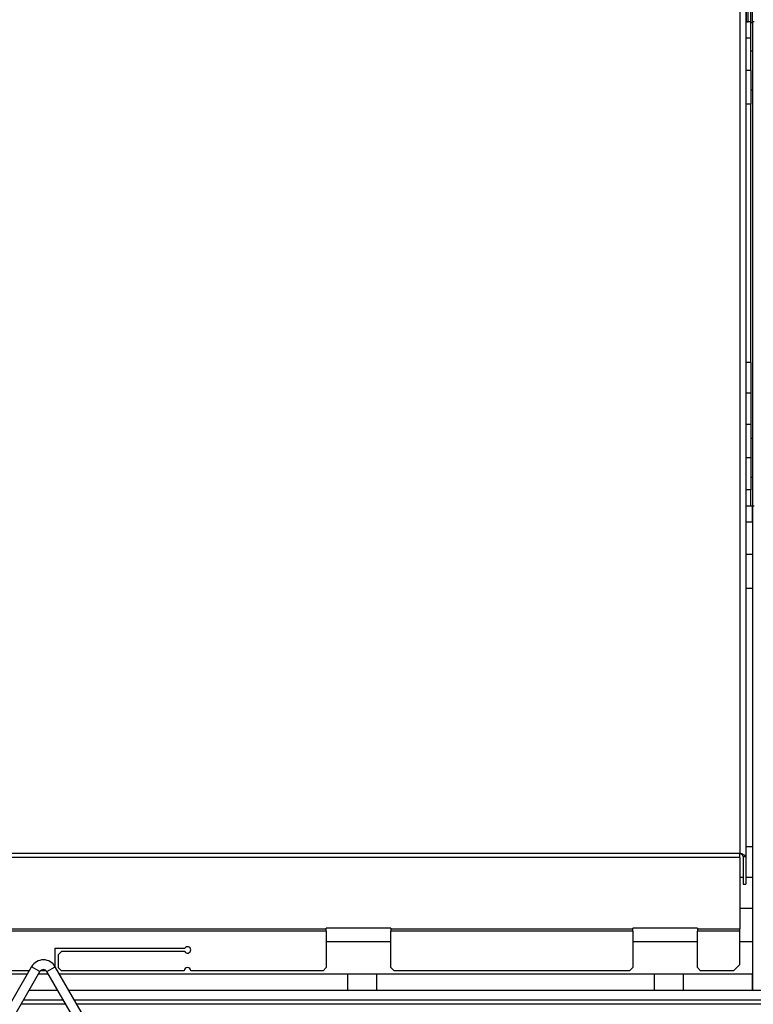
# Model space of a CAD drawing. Header units: millimetres. Extents: x 42 to 514, y 147 to 318.
# Tile 41 of 90: x 241.41 to 248.99, y 164.64 to 174.81. Entities that reach past the tile are written whole.
import ezdxf

# ---------------------------------------------------------------- set-up
doc = ezdxf.new("R2010")
doc.units = ezdxf.units.MM

msp = doc.modelspace()

# ---------------------------------------------------------------- linework, layer by layer
at = {"color": 7, "linetype": 'Continuous', "lineweight": 25}
for p, q in [((248.912, 188.404), (248.912, 166.165)), ((248.852, 188.371), (248.852, 166.198)), ((248.92, 174.783), (248.92, 179.783)), ((248.936, 174.783), (248.936, 179.783)), ((248.982, 174.783), (248.982, 175.045)), ((248.965, 174.783), (248.965, 174.95)), ((248.965, 174.783), (248.912, 174.783)), ((248.92, 174.783), (248.936, 174.783)), ((248.965, 174.617), (248.965, 174.783)), ((248.965, 174.778), (248.982, 174.778)), ((248.998, 174.783), (248.982, 174.783)), ((248.982, 174.783), (248.982, 169.783)), ((248.965, 174.617), (248.912, 174.617)), ((248.965, 174.283), (248.965, 174.617)), ((248.982, 174.483), (248.965, 174.483)), ((248.965, 174.283), (248.965, 173.933)), ((248.965, 174.083), (248.982, 174.083)), ((248.965, 173.933), (248.912, 173.933)), ((248.965, 171.267), (248.965, 173.933)), ((248.965, 171.267), (248.912, 171.267)), ((248.965, 171.267), (248.965, 170.95)), ((248.965, 170.95), (248.965, 170.627)), ((248.965, 170.627), (248.912, 170.627)), ((248.965, 170.627), (248.965, 170.283)), ((248.982, 170.483), (248.965, 170.483)), ((248.965, 170.283), (248.965, 169.95)), ((248.965, 170.083), (248.982, 170.083)), ((248.965, 169.95), (248.912, 169.95)), ((248.965, 169.783), (248.965, 169.95)), ((248.965, 169.783), (248.912, 169.783)), ((248.982, 169.783), (248.912, 169.783)), ((248.982, 169.617), (248.982, 169.783)), ((248.998, 169.783), (248.982, 169.783)), ((248.982, 169.783), (248.982, 164.783)), ((248.982, 169.617), (248.912, 169.617)), ((248.982, 168.933), (248.912, 168.933)), ((248.982, 166.267), (248.912, 166.267)), ((248.852, 166.156), (248.852, 166.198)), ((248.852, 166.156), (248.852, 165.417)), ((248.886, 166.165), (248.912, 166.165)), ((248.886, 166.165), (248.886, 165.879)), ((248.912, 166.165), (248.912, 165.879)), ((248.886, 165.879), (248.912, 165.879)), ((248.982, 165.627), (248.852, 165.627)), ((245.246, 165.426), (244.579, 165.426)), ((244.579, 165.417), (244.579, 165.426)), ((245.246, 165.426), (245.246, 165.417)), ((248.412, 165.426), (247.746, 165.426)), ((247.746, 165.417), (247.746, 165.426)), ((248.412, 165.426), (248.412, 165.417)), ((244.579, 165.393), (244.579, 165.417)), ((244.579, 165.393), (244.579, 165.018)), ((245.246, 165.417), (247.746, 165.417)), ((245.246, 165.417), (245.246, 165.393)), ((247.746, 165.393), (245.246, 165.393)), ((245.246, 165.018), (245.246, 165.393)), ((247.746, 165.393), (247.746, 165.417)), ((247.746, 165.393), (247.746, 165.018)), ((248.412, 165.417), (248.852, 165.417)), ((248.412, 165.417), (248.412, 165.393)), ((248.852, 165.393), (248.412, 165.393)), ((248.412, 165.018), (248.412, 165.393)), ((248.852, 165.393), (248.852, 165.417)), ((248.852, 165.051), (248.852, 165.393)), ((241.779, 165.218), (243.117, 165.218)), ((241.779, 165.03), (241.779, 165.218)), ((241.846, 165.185), (241.812, 165.151)), ((241.812, 165.151), (241.812, 165.018)), ((243.117, 165.185), (241.846, 165.185)), ((240.487, 163.211), (241.536, 165.027)), ((241.622, 164.977), (241.536, 165.027)), ((241.694, 164.977), (241.781, 165.027)), ((242.829, 163.211), (241.781, 165.027)), ((241.812, 165.018), (241.846, 164.985)), ((244.546, 164.985), (244.579, 165.018)), ((245.246, 165.018), (245.279, 164.985)), ((247.712, 164.985), (247.746, 165.018)), ((248.412, 165.018), (248.446, 164.985)), ((248.786, 164.985), (248.852, 165.051)), ((241.491, 164.95), (240.332, 164.95)), ((241.511, 164.985), (240.512, 164.985)), ((240.574, 163.161), (241.622, 164.977)), ((241.71, 164.95), (241.607, 164.95)), ((241.688, 164.985), (241.628, 164.985)), ((242.742, 163.161), (241.694, 164.977)), ((244.798, 164.95), (241.825, 164.95)), ((243.112, 164.985), (241.846, 164.985)), ((244.546, 164.985), (243.179, 164.985)), ((244.798, 164.95), (244.798, 164.783)), ((245.098, 164.95), (244.798, 164.95)), ((245.098, 164.95), (245.098, 164.783)), ((247.965, 164.95), (245.098, 164.95)), ((247.712, 164.985), (245.279, 164.985)), ((247.965, 164.95), (247.965, 164.783)), ((248.265, 164.95), (247.965, 164.95)), ((248.265, 164.95), (248.265, 164.783)), ((248.982, 164.95), (248.265, 164.95)), ((248.786, 164.985), (248.446, 164.985)), ((248.982, 164.783), (248.982, 164.95)), ((241.806, 164.783), (241.51, 164.783)), ((241.807, 164.781), (241.51, 164.781)), ((244.798, 164.783), (241.921, 164.783)), ((249.813, 164.781), (241.922, 164.781)), ((245.098, 164.783), (244.798, 164.783)), ((247.965, 164.783), (245.098, 164.783)), ((248.265, 164.783), (247.965, 164.783)), ((248.265, 164.781), (248.265, 164.783)), ((248.982, 164.783), (248.265, 164.783)), ((248.634, 164.783), (248.629, 164.781)), ((248.674, 164.781), (248.674, 164.783)), ((248.998, 164.783), (248.982, 164.783)), ((241.865, 164.681), (241.452, 164.681)), ((250.148, 164.681), (241.98, 164.681))]:
    msp.add_line(p, q, dxfattribs=at)
at = {"color": 8, "linetype": 'Continuous', "lineweight": 25}
for p, q in [((248.965, 174.283), (248.912, 174.283)), ((248.965, 170.95), (248.912, 170.95)), ((248.965, 170.283), (248.912, 170.283)), ((248.982, 169.283), (248.912, 169.283)), ((248.852, 166.198), (235.715, 166.198)), ((248.852, 166.156), (235.715, 166.156)), ((248.886, 165.95), (248.852, 165.95)), ((248.982, 165.95), (248.912, 165.95)), ((235.715, 165.417), (244.579, 165.417)), ((244.579, 165.393), (235.715, 165.393)), ((245.246, 165.283), (244.579, 165.283)), ((248.412, 165.283), (247.746, 165.283)), ((248.982, 165.283), (248.852, 165.283)), ((248.631, 164.782), (248.265, 164.782)), ((241.431, 164.645), (241.886, 164.645)), ((242.001, 164.645), (250.148, 164.645))]:
    msp.add_line(p, q, dxfattribs=at)
at = {"color": 7, "linetype": 'Continuous', "lineweight": 25}
for centre, radius, start, end in [((243.146, 165.201), 0.0333, 210, 150), ((241.658, 164.956), 0.142, 30, 150), ((243.146, 164.985), 0.0333, 0, 180), ((241.658, 164.956), 0.0417, 30, 150)]:
    msp.add_arc(centre, radius, start, end, dxfattribs=at)
for points, knots in [([(248.912, 166.165), (248.912, 166.168), (248.91, 166.173), (248.898, 166.18), (248.882, 166.188), (248.865, 166.194), (248.855, 166.197), (248.852, 166.198)], [0, 0, 0, 0, 0.227717, 0.45554, 0.683359, 0.911234, 1, 1, 1, 1]), ([(248.886, 166.165), (248.885, 166.167), (248.884, 166.173), (248.877, 166.181), (248.866, 166.19), (248.857, 166.195), (248.852, 166.198)], [0, 0, 0, 0, 0.222214, 0.477037, 0.731921, 1, 1, 1, 1])]:
    msp.add_open_spline(points, degree=3, knots=knots, dxfattribs=at)

doc.saveas('drawing.dxf')
